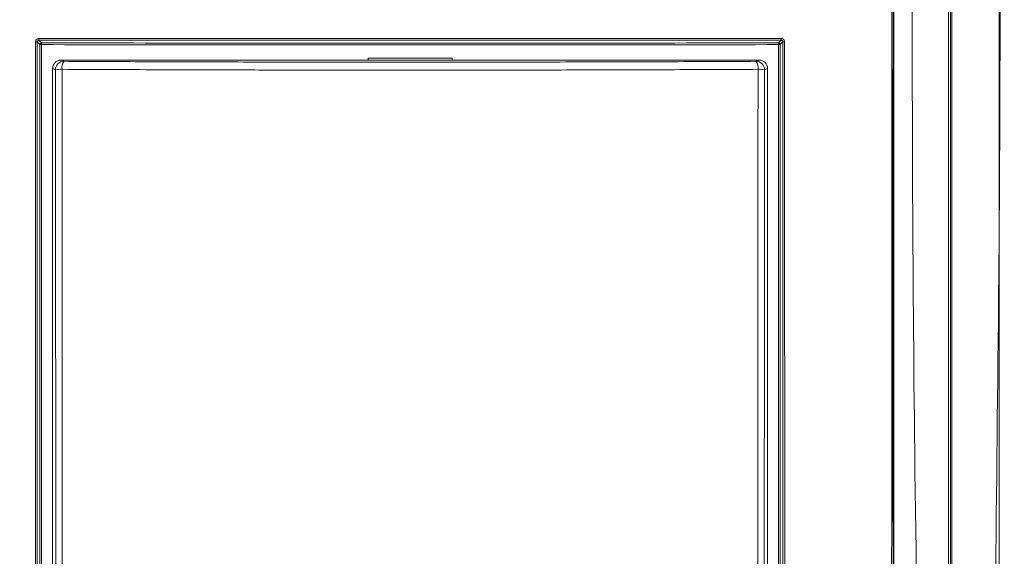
# Model space of a CAD drawing. Header units: millimetres. Extents: x 240 to 2023, y 154 to 1434.
# Tile 29 of 51: x 359 to 476, y 991 to 1054. Entities that reach past the tile are written whole.
import ezdxf

# ---------------------------------------------------------------- set-up
doc = ezdxf.new("R2010")
doc.units = ezdxf.units.MM
doc.header["$LTSCALE"] = 7.5

msp = doc.modelspace()

# ---------------------------------------------------------------- linework, layer by layer
at = {"color": 7, "linetype": 'Continuous', "lineweight": 15}
for p, q in [((469, 1132.26), (469, 926.79)), ((469.26, 926.9), (469.26, 1131.99)), ((469.41, 1132), (469.41, 926.91)), ((360.99, 940.7), (360.99, 1051.47)), ((361.19, 1051.46), (361.19, 940.69)), ((448.8, 940.69), (448.8, 1051.46)), ((449, 1051.47), (449, 940.7)), ((400.71, 1049.63), (363.5, 1049.63)), ((363.5, 1049.63), (363.84, 1049.48)), ((400, 1049.84), (410, 1049.84)), ((400, 1049.63), (400, 1049.84)), ((400, 1049.63), (400, 1049.84)), ((409.29, 1049.63), (400.71, 1049.63)), ((446.5, 1049.63), (409.29, 1049.63)), ((410, 1049.84), (409.99, 1049.63)), ((410, 1049.84), (410, 1049.63)), ((446.15, 1049.48), (446.5, 1049.63)), ((362.5, 1033.92), (362.5, 1048.63)), ((362.84, 1048.48), (362.5, 1048.63)), ((447.5, 1048.63), (447.15, 1048.48)), ((447.5, 1033.92), (447.5, 1048.63)), ((362.5, 1025.35), (362.5, 1033.92)), ((447.5, 1025.35), (447.5, 1033.92)), ((362.5, 949.96), (362.5, 1025.35)), ((447.5, 949.96), (447.5, 1025.35))]:
    msp.add_line(p, q, dxfattribs=at)
at = {"color": 7, "linetype": 'Continuous', "lineweight": 15, "flags": 128}
for points in [[(462.5, 930.01), (462.5, 931.57), (462.5, 934.48), (462.5, 937.38), (462.5, 946.52), (462.5, 962.84), (462.5, 991.97), (462.5, 1133.24)], [(360.99, 1051.47), (360.83, 1051.62), (360.68, 1051.78)], [(360.88, 1051.98), (360.89, 1051.96), (360.95, 1051.91), (361.19, 1051.67)], [(361.19, 1051.67), (361.19, 1051.66), (361.19, 1051.65), (361.19, 1051.63), (361.19, 1051.6), (361.19, 1051.57), (361.19, 1051.54), (361.19, 1051.5), (361.19, 1051.46)], [(448.8, 1051.67), (448.82, 1051.68), (448.87, 1051.74), (449.12, 1051.98)], [(448.8, 1051.67), (448.8, 1051.66), (448.8, 1051.65), (448.8, 1051.63), (448.8, 1051.6), (448.8, 1051.57), (448.8, 1051.54), (448.8, 1051.5), (448.8, 1051.46)], [(449.32, 1051.78), (449.3, 1051.76), (449.25, 1051.71), (449, 1051.47)]]:
    msp.add_lwpolyline(points, dxfattribs=at)
at = {"color": 7, "linetype": 'Continuous', "lineweight": 15}
for centre, radius, start, end in [((360.52, 1050.57), 1.22, 82.6061, 92.3556), ((362.44, 1052.14), 1.57, 178.1212, 185.7761), ((361.19, 1051.47), 0.2, 90.022, 179.977), ((361.14, 1053.28), 1.82, 265.196, 271.4903), ((448.8, 1051.47), 0.2, 0.023, 89.978), ((448.85, 1053.28), 1.82, 268.5097, 274.804), ((447.56, 1052.14), 1.57, 354.2239, 1.8788), ((449.47, 1050.57), 1.22, 87.6444, 97.3939), ((363.84, 1048.48), 1, 90.1085, 179.865), ((364.92, 1048.73), 1.31, 145.2413, 188.8861), ((445.08, 1048.73), 1.31, 351.1139, 34.7587), ((446.15, 1048.48), 1, 0.135, 89.8915), ((363.48, 1044.57), 3.96, 87.9464, 99.288), ((446.51, 1044.57), 3.96, 80.712, 92.0536)]:
    msp.add_arc(centre, radius, start, end, dxfattribs=at)
for centre, major_axis, start_param, end_param in [((363.5, 1048.63), (0.764, -0.649), 2.276697, 3.844754), ((446.5, 1048.63), (0.764, 0.649), 5.580023, 7.148081)]:
    msp.add_ellipse(centre, major_axis=major_axis, ratio=0.997229, start_param=start_param, end_param=end_param, dxfattribs=at)
for points, knots in [([(345, 1133.48), (345, 1094.15), (345, 1037.51), (345, 973.26), (345, 947.34), (345, 937.73), (345, 934.74), (345, 931.75), (345, 928.75), (345, 925.7), (346.25, 922.47), (348.47, 919.5), (350.64, 916.15), (352.86, 912.86), (354.71, 910.06), (356.29, 907.74), (357.56, 905.68), (359.55, 903.49), (362.4, 901.97), (365.36, 901.56), (367.85, 901.64), (370.13, 901.62), (375.53, 901.63), (383.99, 901.62), (395.58, 901.62), (407.19, 901.62), (418.92, 901.63), (430.83, 901.6), (439.77, 901.67), (446.12, 901.58), (449.49, 902.79), (452.08, 905.1), (453.59, 907.57), (454.98, 909.6), (456.27, 911.55), (457.61, 913.55), (458.99, 915.63), (460.45, 917.81), (461.91, 920.04), (463.55, 922.32), (464.88, 925.08), (465.88, 952.37), (464.33, 1021.42), (464.74, 1089.94), (465, 1133.48)], [0, 0, 0, 0, 0.210693, 0.303394, 0.344186, 0.349529, 0.354871, 0.360213, 0.365556, 0.370983, 0.376371, 0.383753, 0.390783, 0.397775, 0.404988, 0.40878, 0.412789, 0.417945, 0.424439, 0.429606, 0.433738, 0.437806, 0.441821, 0.462638, 0.483084, 0.503898, 0.524796, 0.545874, 0.567667, 0.572739, 0.579753, 0.586225, 0.590909, 0.595245, 0.599402, 0.603452, 0.60811, 0.612766, 0.617496, 0.622393, 0.627865, 0.633556, 0.767142, 1, 1, 1, 1]), ([(462.45, 1132.98), (462.44, 1117.86), (462.42, 1087.63), (462.43, 1042.22), (462.32, 996.79), (462.65, 960.31), (462.19, 937.81), (462.55, 929.43), (462.47, 926.4), (461.45, 923.92), (460.13, 921.99), (457.33, 918.04), (454.14, 913.27), (451.1, 908.34), (448.93, 905.73), (446.61, 904.51), (441.38, 904.09), (430.04, 904.55), (412.46, 904.29), (392.82, 904.4), (377.98, 904.29), (369.55, 904.38), (366.11, 904.28), (364.04, 904.4), (361.86, 905.22), (359.39, 907.41), (357.23, 910.85), (354.56, 915.17), (351.44, 919.53), (348.69, 923.29), (347.3, 927.45), (347.44, 931.58), (347.91, 947.58), (347.44, 975.27), (347.63, 1014.42), (347.57, 1053.96), (347.57, 1093.48), (347.55, 1119.81), (347.54, 1132.98)], [0, 0, 0, 0, 0.082469, 0.164937, 0.247406, 0.329874, 0.363611, 0.369672, 0.375674, 0.379842, 0.38409, 0.388344, 0.406253, 0.415289, 0.419902, 0.424528, 0.429085, 0.448203, 0.486447, 0.52469, 0.555112, 0.567209, 0.570564, 0.573901, 0.578426, 0.582953, 0.591628, 0.600328, 0.610631, 0.620907, 0.625421, 0.634229, 0.643078, 0.712831, 0.784598, 0.856365, 0.928182, 1, 1, 1, 1]), ([(347.68, 1132.99), (347.69, 1119.82), (347.71, 1093.49), (347.73, 1053.97), (347.72, 1014.43), (347.78, 975.25), (347.61, 947.64), (347.75, 932.39), (347.65, 929.16), (347.66, 926.71), (348.5, 924.23), (350.03, 922), (352.2, 918.92), (354.61, 915.21), (357.03, 911.68), (358.73, 908.98), (360.06, 906.96), (361.94, 905.36), (364.07, 904.53), (366.12, 904.47), (369.55, 904.5), (377.98, 904.48), (392.82, 904.53), (412.46, 904.44), (430.04, 904.7), (441.37, 904.24), (446.57, 904.66), (448.84, 905.85), (450.99, 908.43), (454.01, 913.36), (457.47, 918.39), (460.27, 922.55), (461.52, 924.49), (462.17, 926.09), (462.31, 927.78), (462.26, 929.98), (462.31, 937.84), (462.23, 960.29), (462.27, 996.8), (462.26, 1042.23), (462.28, 1087.63), (462.3, 1117.87), (462.31, 1132.99)], [0, 0, 0, 0, 0.071874, 0.14376, 0.215583, 0.287419, 0.357232, 0.366043, 0.370461, 0.37486, 0.379286, 0.38442, 0.389567, 0.399852, 0.408528, 0.412874, 0.417209, 0.421647, 0.426086, 0.429388, 0.432729, 0.444836, 0.475287, 0.513561, 0.551847, 0.570983, 0.575461, 0.579998, 0.584525, 0.593569, 0.611495, 0.617739, 0.620915, 0.624066, 0.627042, 0.630039, 0.636072, 0.669839, 0.75237, 0.834919, 0.91745, 1, 1, 1, 1]), ([(352.67, 895.66), (353.24, 894.97), (354.37, 893.59), (356.41, 892.58), (358.57, 892.09), (360.8, 892.06), (386.93, 892.76), (414.7, 892.46), (443.93, 892.03), (449, 891.95), (452.5, 892.26), (454.44, 892.87), (456.77, 894.7), (458.66, 897.26), (460.45, 900.17), (464.53, 906.68), (468.68, 912.95), (472.94, 918.88), (474.18, 920.83), (475.17, 923.88), (475.67, 928.04), (475.61, 933.75), (475.13, 939.48), (474.19, 967.72), (475.44, 1031.9), (475.13, 1094.16), (474.94, 1132)], [0, 0, 0, 0, 0.007613, 0.015224, 0.019009, 0.026605, 0.03423, 0.244001, 0.264877, 0.285732, 0.287451, 0.295101, 0.302751, 0.312521, 0.322353, 0.332187, 0.37862, 0.386928, 0.395179, 0.398241, 0.414488, 0.430886, 0.447451, 0.463931, 0.674156, 1, 1, 1, 1]), ([(475.04, 1132), (475.04, 1131.9), (475.04, 1131.4), (475.04, 1129.3), (475.04, 1120.91), (475.04, 1087.37), (475.04, 1020.25), (475.04, 959.62), (475.04, 924.42), (475.04, 924.42)], [0, 0, 0, 0, 0.001443, 0.007215, 0.030301, 0.122647, 0.492031, 1, 1, 1, 1, 1]), ([(360.48, 940.61), (360.47, 959.17), (360.46, 980.11), (360.46, 1010.53), (360.46, 1029.04), (360.47, 1045.16), (360.47, 1051.79)], [0, 0, 0, 0, 0.500612, 0.564698, 0.821048, 1, 1, 1, 1]), ([(360.87, 1052.19), (360.84, 1052.19), (360.77, 1052.18), (360.65, 1052.13), (360.55, 1052.04), (360.48, 1051.92), (360.48, 1051.83), (360.47, 1051.79)], [0, 0, 0, 0, 0.1417015, 0.3562616, 0.570857, 0.785403, 1, 1, 1, 1]), ([(360.68, 1051.78), (360.67, 1033.28), (360.65, 996.24), (360.67, 959.17), (360.68, 940.61)], [0, 0, 0, 0, 0.499386, 1, 1, 1, 1]), ([(360.68, 1051.78), (360.68, 1051.8), (360.68, 1051.85), (360.72, 1051.91), (360.77, 1051.95), (360.83, 1051.97), (360.86, 1051.98), (360.88, 1051.98)], [0, 0, 0, 0, 0.214635, 0.429191, 0.64376, 0.858305, 1, 1, 1, 1]), ([(360.87, 1052.19), (368.23, 1052.19), (382.95, 1052.19), (398.87, 1052.19), (412.23, 1052.19), (426.94, 1052.19), (440.43, 1052.19), (449.12, 1052.19)], [0, 0, 0, 0, 0.2501891, 0.5003783, 0.541185, 0.7044148, 1, 1, 1, 1]), ([(449.12, 1051.98), (441.77, 1051.98), (427.08, 1051.98), (405.02, 1051.98), (382.95, 1051.98), (368.24, 1051.98), (360.88, 1051.98)], [0, 0, 0, 0, 0.249769, 0.499622, 0.749769, 1, 1, 1, 1]), ([(449.52, 1051.79), (449.52, 1051.82), (449.52, 1051.89), (449.47, 1052), (449.38, 1052.1), (449.26, 1052.17), (449.17, 1052.18), (449.12, 1052.19)], [0, 0, 0, 0, 0.141773, 0.356356, 0.570898, 0.785449, 1, 1, 1, 1]), ([(449.32, 1051.78), (449.31, 1051.79), (449.31, 1051.83), (449.29, 1051.89), (449.24, 1051.94), (449.18, 1051.97), (449.14, 1051.98), (449.12, 1051.98)], [0, 0, 0, 0, 0.141817, 0.356376, 0.570941, 0.785468, 1, 1, 1, 1]), ([(449.31, 940.61), (449.32, 959.17), (449.34, 996.24), (449.32, 1033.28), (449.32, 1051.78)], [0, 0, 0, 0, 0.500614, 1, 1, 1, 1]), ([(449.52, 1051.79), (449.53, 1033.29), (449.54, 1012.41), (449.54, 982.02), (449.53, 963.47), (449.52, 947.29), (449.52, 940.61)], [0, 0, 0, 0, 0.499383, 0.563513, 0.820037, 1, 1, 1, 1]), ([(363.84, 1049.48), (367.07, 1049.46), (373.52, 1049.43), (383.36, 1049.4), (393.29, 1049.38), (403.55, 1049.37), (414.08, 1049.38), (424.85, 1049.4), (435.57, 1049.43), (442.62, 1049.46), (446.15, 1049.48)], [0, 0, 0, 0, 0.119179, 0.238359, 0.358878, 0.479397, 0.609334, 0.739699, 0.869635, 1, 1, 1, 1]), ([(362.85, 940.72), (362.86, 947.92), (362.88, 969.49), (362.88, 1005.42), (362.85, 1034.13), (362.84, 1048.48)], [0, 0, 0, 0, 0.200379, 0.60019, 1, 1, 1, 1]), ([(363.62, 1048.53), (363.64, 1034.17), (363.66, 1005.45), (363.66, 969.6), (363.64, 948.12), (363.63, 941.02)], [0, 0, 0, 0, 0.400889, 0.801781, 1, 1, 1, 1]), ([(446.37, 1048.53), (442.83, 1048.51), (435.74, 1048.48), (424.97, 1048.45), (414.14, 1048.43), (404.1, 1048.43), (394.9, 1048.43), (385.47, 1048.45), (375, 1048.48), (367.42, 1048.51), (363.62, 1048.53)], [0, 0, 0, 0, 0.130151, 0.260302, 0.390454, 0.520605, 0.621033, 0.721461, 0.86073, 1, 1, 1, 1]), ([(446.36, 941.02), (446.36, 948.12), (446.34, 969.6), (446.33, 1005.45), (446.36, 1034.17), (446.37, 1048.53)], [0, 0, 0, 0, 0.198219, 0.599111, 1, 1, 1, 1]), ([(447.15, 1048.48), (447.14, 1034.13), (447.11, 1005.42), (447.12, 969.49), (447.14, 947.92), (447.14, 940.72)], [0, 0, 0, 0, 0.39981, 0.799621, 1, 1, 1, 1])]:
    msp.add_open_spline(points, degree=3, knots=knots, dxfattribs=at)
for points in [[(361.19, 1051.67), (375.79, 1051.65), (405, 1051.63), (434.2, 1051.65), (448.8, 1051.67)], [(448.8, 1051.46), (434.2, 1051.45), (405, 1051.42), (375.79, 1051.45), (361.19, 1051.46)]]:
    msp.add_open_spline(points, degree=3, dxfattribs=at)

doc.saveas('drawing.dxf')
